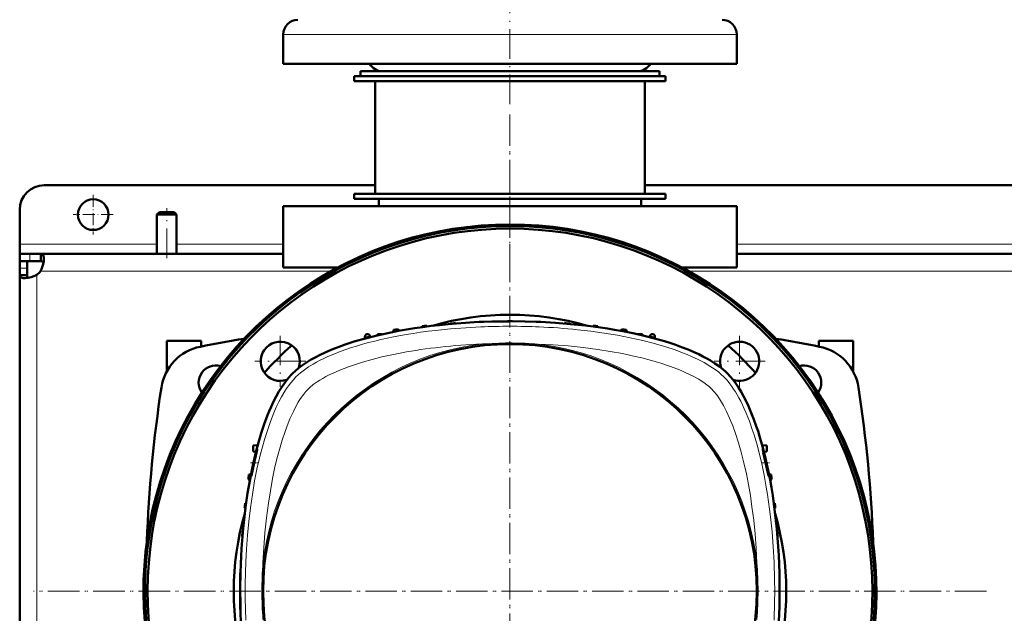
# Model space of a CAD drawing. Extents: x -1976 to 2357, y -1856 to 698.
# Tile 22 of 60: x -303 to 98, y -1377 to -1135. Entities that reach past the tile are written whole.
import ezdxf

# ---------------------------------------------------------------- set-up
doc = ezdxf.new("R2010")
doc.units = 0
doc.linetypes.add('DASHDOT', pattern=[18.5, 12, -3, 0.5, -3])

msp = doc.modelspace()

# ---------------------------------------------------------------- linework, layer by layer
at = {"color": 7, "linetype": 'DASHDOT', "lineweight": 18}
for p, q in [((-103.43, -1169.38), (-103.43, -1008.58)), ((-103.44, -1173.63), (-103.44, -1562.33)), ((-103.43, -1174.45), (-103.43, -1561.51)), ((-103.43, -1238.98), (-103.43, -1202.98)), ((-243.43, -1232.18), (-243.43, -1211.78)), ((-197.13, -1263.89), (-197.13, -1284.69)), ((-9.74, -1263.89), (-9.74, -1284.69)), ((-186.73, -1274.29), (-207.53, -1274.29)), ((0.66, -1274.29), (-20.14, -1274.29)), ((90.91, -1367.98), (-297.79, -1367.98)), ((90.09, -1367.98), (-296.96, -1367.98))]:
    msp.add_line(p, q, dxfattribs=at)
at = {"color": 7, "lineweight": 18}
for p, q in [((-184.61, -1140.98), (-195.93, -1140.98)), ((-10.93, -1140.98), (-184.61, -1140.98)), ((-247.43, -1226.48), (-303.43, -1226.48)), ((-195.93, -1226.48), (-239.43, -1226.48)), ((304.07, -1226.48), (-10.93, -1226.48)), ((-299.32, -1230.48), (-299.32, -1233.48)), ((-303.43, -1236.34), (-300.43, -1236.34)), ((-296.43, -1239.01), (-296.43, -1367.98)), ((-176.38, -1237.48), (-294.9, -1237.48)), ((323.62, -1237.48), (-30.51, -1237.48)), ((-296.43, -1496.94), (-296.43, -1367.98))]:
    msp.add_line(p, q, dxfattribs=at)
at = {"color": 7, "lineweight": 50}
for p, q in [((-195.93, -1152.98), (-195.93, -1140.98)), ((-10.93, -1152.98), (-10.93, -1140.98)), ((-184.61, -1152.98), (-195.93, -1152.98)), ((-10.93, -1152.98), (-184.61, -1152.98)), ((-164.43, -1155.98), (-49.9, -1155.98)), ((-164.43, -1155.98), (-164.43, -1157.98)), ((-149.07, -1155.98), (-155.43, -1155.98)), ((-51.43, -1155.98), (-149.07, -1155.98)), ((-49.9, -1155.98), (-42.43, -1155.98)), ((-42.43, -1155.98), (-42.43, -1157.98)), ((-166.93, -1157.98), (-103.43, -1157.98)), ((-166.93, -1157.98), (-166.93, -1159.98)), ((-166.93, -1159.98), (-103.43, -1159.98)), ((-164.43, -1157.98), (-49.9, -1157.98)), ((-158.43, -1159.98), (-158.43, -1205.98)), ((-103.43, -1157.98), (-39.93, -1157.98)), ((-103.43, -1159.98), (-39.93, -1159.98)), ((-49.9, -1157.98), (-42.43, -1157.98)), ((-48.43, -1159.98), (-48.43, -1205.98)), ((-39.93, -1157.98), (-39.93, -1159.98)), ((-158.43, -1202.48), (-293.43, -1202.48)), ((341.57, -1202.48), (-48.43, -1202.48)), ((-166.93, -1205.98), (-103.43, -1205.98)), ((-166.93, -1205.98), (-166.93, -1207.98)), ((-166.93, -1207.98), (-103.43, -1207.98)), ((-158.43, -1205.98), (-103.43, -1205.98)), ((-156.93, -1210.98), (-156.93, -1207.98)), ((-103.43, -1205.98), (-48.43, -1205.98)), ((-103.43, -1205.98), (-39.93, -1205.98)), ((-103.43, -1207.98), (-39.93, -1207.98)), ((-49.93, -1210.98), (-49.93, -1207.98)), ((-39.93, -1205.98), (-39.93, -1207.98)), ((-303.43, -1226.48), (-303.43, -1212.48)), ((-10.93, -1210.98), (-195.93, -1210.98)), ((-195.93, -1235.98), (-195.93, -1210.98)), ((-10.93, -1210.98), (-10.93, -1235.98)), ((-246.43, -1213.48), (-247.43, -1214.48)), ((-247.43, -1214.48), (-247.43, -1230.48)), ((-239.43, -1214.48), (-247.43, -1214.48)), ((-240.43, -1213.48), (-246.43, -1213.48)), ((-240.43, -1213.48), (-239.43, -1214.48)), ((-239.43, -1214.48), (-239.43, -1230.48)), ((-303.43, -1230.48), (-303.43, -1226.48)), ((-303.43, -1230.48), (-303.43, -1233.48)), ((-299.32, -1230.48), (-303.43, -1230.48)), ((-294.76, -1230.48), (-299.32, -1230.48)), ((-294.76, -1230.48), (-294.76, -1233.48)), ((-195.93, -1230.48), (-294.76, -1230.48)), ((304.07, -1230.48), (-10.93, -1230.48)), ((-303.43, -1233.48), (-303.3, -1233.48)), ((-303.43, -1233.48), (-303.43, -1236.34)), ((-299.32, -1233.48), (-303.43, -1233.48)), ((-303.43, -1236.34), (-303.43, -1239.15)), ((-300.43, -1233.48), (-300.43, -1236.34)), ((-300.43, -1239.15), (-300.43, -1236.34)), ((-299.32, -1233.48), (-294.76, -1233.48)), ((-173.63, -1235.98), (-195.93, -1235.98)), ((-10.93, -1235.98), (-33.26, -1235.98)), ((-303.43, -1239.15), (-300.43, -1239.15)), ((-303.43, -1239.15), (-303.43, -1367.98)), ((-148.93, -1261.18), (-148.91, -1261.9)), ((-139.31, -1259.97), (-139.32, -1260.36)), ((-137.31, -1259.75), (-137.3, -1260.09)), ((-127.68, -1258.89), (-127.69, -1259.04)), ((-125.68, -1258.74), (-125.68, -1258.87)), ((-116.06, -1258.22), (-116.06, -1258.26)), ((-114.06, -1258.15), (-114.06, -1258.18)), ((-92.81, -1258.15), (-92.81, -1258.18)), ((-90.81, -1258.22), (-90.81, -1258.26)), ((-81.18, -1258.74), (-81.19, -1258.87)), ((-79.18, -1258.89), (-79.18, -1259.04)), ((-69.56, -1259.75), (-69.57, -1260.09)), ((-67.56, -1259.97), (-67.55, -1260.36)), ((-57.93, -1261.18), (-57.96, -1261.9)), ((-162.62, -1265), (-162.59, -1264.39)), ((-162.59, -1264.21), (-162.59, -1264.39)), ((-160.51, -1264.44), (-160.52, -1264.19)), ((-157.43, -1263.28), (-157.45, -1263.69)), ((-155.66, -1263.28), (-157.43, -1263.28)), ((-150.93, -1261.47), (-150.96, -1262.29)), ((-55.93, -1261.47), (-55.91, -1262.29)), ((-49.43, -1263.28), (-51.21, -1263.28)), ((-49.43, -1263.28), (-49.42, -1263.69)), ((-46.36, -1264.44), (-46.35, -1264.19)), ((-44.28, -1264.21), (-44.28, -1264.39)), ((-44.25, -1265), (-44.28, -1264.39)), ((-243.43, -1278.41), (-243.43, -1265.98)), ((-229.43, -1265.98), (-243.43, -1265.98)), ((-229.43, -1265.98), (-229.43, -1268.27)), ((22.57, -1265.98), (22.57, -1268.27)), ((36.57, -1265.98), (22.57, -1265.98)), ((36.57, -1278.41), (36.57, -1265.98)), ((-230.43, -1283), (-230.43, -1282.96)), ((-206.34, -1308.51), (-208.17, -1308.6)), ((-208.17, -1311.1), (-208.17, -1308.6)), ((-0.53, -1308.5), (1.34, -1308.6)), ((1.34, -1308.6), (1.34, -1311.1)), ((-207.04, -1311.16), (-208.17, -1311.1)), ((0.17, -1311.16), (1.34, -1311.1)), ((-209.12, -1320.45), (-209.94, -1320.48)), ((3.08, -1320.48), (2.25, -1320.45)), ((-209.51, -1322.5), (-210.23, -1322.48)), ((3.36, -1322.48), (2.64, -1322.5)), ((-211.45, -1332.1), (-211.05, -1332.09)), ((4.58, -1332.1), (4.19, -1332.09)), ((-211.33, -1334.12), (-211.66, -1334.1)), ((4.79, -1334.1), (4.46, -1334.12)), ((-212.37, -1343.72), (-212.53, -1343.73)), ((5.66, -1343.73), (5.5, -1343.72)), ((-212.54, -1345.73), (-212.67, -1345.73)), ((5.8, -1345.73), (5.68, -1345.73)), ((-213.23, -1357.35), (-213.26, -1357.35)), ((-213.15, -1355.35), (-213.19, -1355.35)), ((6.32, -1355.35), (6.28, -1355.35)), ((6.39, -1357.35), (6.36, -1357.35)), ((-213.43, -1360.48), (-213.43, -1366.98)), ((-213.43, -1360.48), (-213.33, -1360.48)), ((6.57, -1360.48), (6.47, -1360.48)), ((6.57, -1360.48), (6.57, -1366.98)), ((-303.43, -1496.81), (-303.43, -1367.98)), ((-213.43, -1366.98), (-213.43, -1367.98)), ((-213.43, -1367.98), (-213.43, -1375.48)), ((6.57, -1366.98), (6.57, -1367.98)), ((6.57, -1367.98), (6.57, -1375.48)), ((-213.43, -1375.48), (-213.33, -1375.48)), ((6.57, -1375.48), (6.47, -1375.48))]:
    msp.add_line(p, q, dxfattribs=at)
at = {"color": 7, "linetype": 'DASHDOT', "lineweight": 18, "ltscale": 0.40625}
for p, q in [((-273.43, -1206.35), (-273.43, -1222.6)), ((-265.31, -1214.48), (-281.56, -1214.48))]:
    msp.add_line(p, q, dxfattribs=at)
at = {"color": 7, "linetype": 'DASHDOT', "lineweight": 18, "ltscale": 0.076287}
msp.add_line((-209.33, -1315.68), (-206.27, -1315.68), dxfattribs=at)
at = {"color": 7, "linetype": 'DASHDOT', "lineweight": 18, "ltscale": 0.075502}
msp.add_line((-0.57, -1315.68), (2.45, -1315.68), dxfattribs=at)
at = {"color": 7, "linetype": 'DASHDOT', "lineweight": 18, "ltscale": 0.003007}
for p, q in [((-213.44, -1367.98), (-213.32, -1367.98)), ((6.58, -1367.98), (6.45, -1367.98))]:
    msp.add_line(p, q, dxfattribs=at)
at = {"color": 7, "lineweight": 50}
for points in [[(-293.56, -1232.44), (-293.63, -1233.5), (-293.85, -1234.67), (-294.21, -1235.88), (-294.52, -1236.69), (-294.9, -1237.48)], [(-294.76, -1230.48), (-294.37, -1230.53), (-294.06, -1230.71), (-293.83, -1231.01), (-293.66, -1231.43), (-293.58, -1231.9), (-293.56, -1232.44)], [(-294.76, -1233.48), (-294.3, -1233.53), (-293.94, -1233.68), (-293.7, -1233.95)], [(-301.48, -1240.36), (-301.95, -1240.34), (-302.38, -1240.27), (-302.65, -1240.2), (-302.88, -1240.1), (-303.11, -1239.95), (-303.27, -1239.76), (-303.4, -1239.48), (-303.43, -1239.15)], [(-296.43, -1239.01), (-297.01, -1239.3), (-297.6, -1239.55), (-298.79, -1239.95), (-299.97, -1240.21), (-301.07, -1240.34), (-301.48, -1240.36)], [(-299.96, -1240.21), (-300.23, -1239.97), (-300.39, -1239.62), (-300.43, -1239.15)], [(-103.43, -1257.98), (-97.19, -1258.05), (-90.98, -1258.25), (-84.8, -1258.6), (-78.68, -1259.09), (-72.63, -1259.71), (-69.55, -1260.09), (-66.5, -1260.5), (-63.62, -1260.93), (-60.77, -1261.4), (-56.69, -1262.14), (-52.67, -1262.96), (-48.73, -1263.85)], [(-178.8, -1270.66), (-176.16, -1269.52), (-173.46, -1268.46), (-170.71, -1267.47), (-168.64, -1266.78), (-166.55, -1266.13), (-162.34, -1264.92), (-158.14, -1263.85)], [(-48.73, -1263.85), (-44.53, -1264.92), (-40.32, -1266.13), (-38.23, -1266.78), (-36.16, -1267.47), (-33.41, -1268.46), (-30.71, -1269.52), (-28.07, -1270.66)], [(-28.07, -1270.66), (-26.43, -1271.43), (-24.75, -1272.27), (-23.18, -1273.11), (-21.62, -1274.01), (-19.79, -1275.17), (-18.01, -1276.42), (-16.3, -1277.78), (-15.49, -1278.5), (-14.71, -1279.25)], [(-213.16, -1380.37), (-213.29, -1377.03), (-213.38, -1373.69), (-213.43, -1367.05), (-213.33, -1360.44), (-213.08, -1353.85), (-212.89, -1350.57), (-212.67, -1347.3), (-212.25, -1342.41), (-211.74, -1337.56), (-211.15, -1332.76), (-210.45, -1328), (-209.98, -1325.16), (-209.48, -1322.34), (-208.76, -1318.63), (-207.96, -1314.98), (-207.1, -1311.39), (-206.04, -1307.44), (-204.9, -1303.6), (-203.65, -1299.88), (-202.32, -1296.3), (-201.61, -1294.58), (-200.88, -1292.89), (-199.86, -1290.72), (-198.8, -1288.64), (-197.69, -1286.65), (-196.39, -1284.56), (-195.04, -1282.61), (-194.3, -1281.66), (-193.56, -1280.76), (-192.86, -1279.98), (-192.16, -1279.25)], [(-6.12, -1292.61), (-4.98, -1295.26), (-3.92, -1297.96), (-2.93, -1300.7), (-2.24, -1302.78), (-1.58, -1304.87), (-0.38, -1309.07), (0.69, -1313.28)], [(-206.99, -1311.43), (-207.4, -1312.96), (-208.15, -1316.1), (-208.68, -1318.69), (-209.02, -1320.74), (-209.06, -1321.13), (-209.06, -1321.16), (-209.05, -1321.17), (-209.05, -1321.18), (-209.05, -1321.18), (-209.05, -1321.18)], [(-208.63, -1319.58), (-207.61, -1315.03), (-207.08, -1312.68), (-206.69, -1310.93), (-206.57, -1310.33), (-206.56, -1310.2)], [(-206.57, -1310.18), (-206.57, -1310.18), (-206.58, -1310.18), (-206.59, -1310.21), (-206.68, -1310.42)], [(-0.3, -1310.18), (-0.3, -1310.18), (-0.3, -1310.18), (-0.31, -1310.19), (-0.31, -1310.21), (-0.28, -1310.43)], [(1.97, -1319.59), (1.55, -1317.42), (1.03, -1315), (0.45, -1312.64), (-0.04, -1310.91), (-0.23, -1310.32), (-0.28, -1310.19)], [(-0.07, -1311.44), (0.99, -1316.14), (1.56, -1318.71), (2.04, -1320.74), (2.15, -1321.13), (2.17, -1321.17), (2.18, -1321.18), (2.18, -1321.18)], [(-209.05, -1321.18), (-209.05, -1321.18), (-209.04, -1321.17), (-209.02, -1321.13), (-208.91, -1320.76)], [(2.18, -1321.18), (2.18, -1321.18), (2.18, -1321.18), (2.18, -1321.17), (2.19, -1321.16), (2.19, -1321.13), (2.15, -1320.76)], [(6.57, -1367.98), (6.5, -1374.22), (6.29, -1380.44), (5.94, -1386.61), (5.46, -1392.73), (4.83, -1398.79), (4.46, -1401.86), (4.04, -1404.91), (3.61, -1407.79), (3.14, -1410.65), (2.4, -1414.72), (1.59, -1418.74), (0.69, -1422.68)]]:
    msp.add_lwpolyline(points, dxfattribs=at)
at = {"color": 7, "lineweight": 18}
for points in [[(-115.29, -1260.24), (-121.47, -1260.57), (-127.63, -1261.05), (-133.75, -1261.68), (-136.82, -1262.05), (-139.88, -1262.46), (-142.87, -1262.91), (-145.83, -1263.39), (-151, -1264.34), (-153.55, -1264.87), (-156.08, -1265.43), (-158.59, -1266.03), (-161.08, -1266.66), (-163.54, -1267.33), (-165.97, -1268.05), (-168.01, -1268.69), (-170.03, -1269.36), (-172.67, -1270.31), (-175.25, -1271.32), (-177.75, -1272.39), (-179.32, -1273.12), (-180.86, -1273.87), (-182.33, -1274.65), (-183.76, -1275.46), (-185.59, -1276.59), (-187.31, -1277.77), (-188.9, -1279), (-189.86, -1279.83), (-190.74, -1280.67)], [(-16.13, -1280.67), (-17.22, -1279.64), (-18.42, -1278.64), (-19.73, -1277.65), (-20.78, -1276.92), (-21.87, -1276.21), (-24.21, -1274.83), (-26.72, -1273.52), (-29.39, -1272.27), (-31.16, -1271.51), (-32.98, -1270.77), (-34.9, -1270.05), (-36.85, -1269.35), (-40.85, -1268.06), (-44.98, -1266.88), (-49.24, -1265.79), (-51.79, -1265.2), (-54.37, -1264.65), (-59.62, -1263.64), (-64.96, -1262.76), (-70.39, -1262.01), (-75.88, -1261.38)], [(-28.71, -1280.35), (-30.14, -1279.63), (-31.62, -1278.94), (-33.25, -1278.22), (-34.94, -1277.53), (-38.3, -1276.26), (-41.95, -1275.05), (-45.71, -1273.93), (-49.57, -1272.91), (-53.51, -1271.99), (-57.51, -1271.15), (-62.53, -1270.23), (-67.62, -1269.44), (-70.61, -1269.03), (-73.62, -1268.66), (-79.67, -1268.04), (-85.76, -1267.56), (-91.88, -1267.23)], [(-147.59, -1270.81), (-151.67, -1271.62), (-155.69, -1272.52), (-159.64, -1273.52), (-163.53, -1274.62), (-167.31, -1275.83), (-169.24, -1276.5), (-171.13, -1277.21), (-172.77, -1277.86), (-174.38, -1278.55)], [(-190.74, -1280.67), (-191.8, -1281.8), (-192.83, -1283.03), (-193.82, -1284.35), (-194.54, -1285.39), (-195.24, -1286.48), (-196.59, -1288.76), (-197.7, -1290.86), (-198.75, -1293.05), (-199.74, -1295.31), (-200.45, -1297.04), (-201.13, -1298.81), (-202.41, -1302.44), (-203.46, -1305.74), (-204.42, -1309.1), (-205.31, -1312.53), (-205.92, -1315.05), (-206.49, -1317.59), (-207.05, -1320.32), (-207.58, -1323.06), (-208.5, -1328.53), (-209.3, -1334.06), (-209.96, -1339.63), (-210.49, -1345.24), (-210.9, -1350.88), (-211.18, -1356.12)], [(-174.38, -1278.55), (-177.14, -1279.84), (-178.48, -1280.53), (-179.78, -1281.24), (-180.94, -1281.93), (-182.05, -1282.63), (-183.66, -1283.77), (-185.05, -1284.91), (-185.8, -1285.62)], [(-21.07, -1285.62), (-22.02, -1284.74), (-23.13, -1283.85), (-24.37, -1282.95), (-25.37, -1282.28), (-26.44, -1281.63), (-28.71, -1280.35)], [(4.31, -1356.13), (3.97, -1349.94), (3.49, -1343.79), (2.87, -1337.67), (2.5, -1334.59), (2.08, -1331.53), (1.64, -1328.55), (1.15, -1325.58), (0.26, -1320.73), (-0.74, -1315.95), (-1.88, -1311.25), (-2.51, -1308.88), (-3.17, -1306.54), (-3.85, -1304.32), (-4.56, -1302.14), (-5.78, -1298.71), (-7.1, -1295.38), (-7.82, -1293.71), (-8.58, -1292.08), (-9.31, -1290.59), (-10.07, -1289.14), (-11.45, -1286.76), (-12.18, -1285.62), (-12.93, -1284.52), (-13.68, -1283.49), (-14.46, -1282.51), (-15.28, -1281.56), (-16.13, -1280.67)], [(-185.8, -1285.62), (-186.67, -1286.57), (-187.57, -1287.67), (-188.46, -1288.91), (-189.13, -1289.92), (-189.79, -1290.98), (-191.06, -1293.26)], [(-2.68, -1356.42), (-3, -1350.55), (-3.45, -1344.69), (-4.01, -1339.12), (-4.7, -1333.58), (-5.37, -1329.06), (-6.13, -1324.58), (-6.99, -1320.16), (-7.98, -1315.71), (-9.09, -1311.34), (-10.19, -1307.51), (-11.39, -1303.78), (-12.57, -1300.53), (-13.84, -1297.42), (-15.04, -1294.8), (-16.3, -1292.34), (-17.1, -1290.94), (-17.92, -1289.63), (-19.06, -1287.98), (-20.22, -1286.54), (-21.07, -1285.62)], [(-191.06, -1293.26), (-191.78, -1294.69), (-192.48, -1296.16), (-193.19, -1297.8), (-193.89, -1299.48), (-195.15, -1302.85), (-196.37, -1306.5), (-197.48, -1310.25), (-198.5, -1314.12), (-199.42, -1318.05), (-200.26, -1322.05), (-201.18, -1327.08), (-201.97, -1332.17), (-202.38, -1335.16), (-202.75, -1338.16), (-203.38, -1344.21), (-203.85, -1350.3), (-204.19, -1356.42)]]:
    msp.add_lwpolyline(points, dxfattribs=at)
at = {"color": 7, "lineweight": 50}
for centre, radius in [((-273.43, -1214.48), 6.25), ((-103.43, -1367.98), 100.74)]:
    msp.add_circle(centre, radius, dxfattribs=at)
at = {"color": 7, "lineweight": 18}
msp.add_circle((-103.43, -1367.98), 101, dxfattribs=at)
at = {"color": 7, "lineweight": 50}
for centre, radius, start, end in [((-189.93, -1140.98), 6, 90, 180), ((-16.93, -1140.98), 6, 360, 90), ((-155.43, -1149.98), 6, 210, 270), ((-51.43, -1149.98), 6, 270, 330), ((-293.43, -1212.48), 10, 90, 180), ((-103.44, -1367.98), 149.5, 309.2067, 230.8028), ((-103.43, -1367.98), 148.87, 309.4826, 230.5172), ((-103.43, -1367.98), 147.82, 309.9547, 230.0451), ((-300.56, -1233.36), 7, 306.0861, 323.9183), ((-103.43, -1367.98), 112.7, 73.714, 106.286), ((-103.43, -1582.98), 325, 98.0479, 98.4041), ((-103.43, -1582.98), 325, 95.9829, 96.3375), ((-103.43, -1582.98), 325, 93.9256, 94.2791), ((-103.43, -1582.98), 325, 91.8735, 92.2263), ((-103.43, -1582.98), 325, 89.8237, 90.1763), ((-103.43, -1582.98), 325, 87.7737, 88.1265), ((-103.43, -1582.98), 325, 85.7209, 86.0744), ((-103.43, -1582.98), 325, 83.6625, 84.0172), ((-103.43, -1582.98), 325, 81.5959, 81.9522), ((-103.43, -1907.98), 652, 99.57413, 101.16921), ((-161.59, -1264.24), 1, 100.3399, 178), ((-103.43, -1582.98), 325, 100.3274, 100.3399), ((-161.52, -1264.23), 1, 63.2924, 100.3274), ((-161.52, -1264.23), 1, 2, 63.2924), ((-45.35, -1264.23), 1, 116.6987, 178), ((-45.35, -1264.23), 1, 79.6727, 116.6987), ((-103.43, -1582.98), 325, 79.6601, 79.6727), ((-45.28, -1264.24), 1, 2, 79.6601), ((-103.43, -1907.98), 652, 78.83079, 80.42775), ((-225.86, -1287.95), 20, 101.1692, 171.3152), ((-197.13, -1274.29), 8, 340.2966, 289.7045), ((-103.44, -1367.98), 134, 131.6184, 138.3765), ((-9.74, -1274.29), 8, 73.6479, 199.7036), ((-103.44, -1367.98), 134, 41.6176, 48.3773), ((-9.74, -1274.29), 8, 250.2965, 73.6479), ((18.99, -1287.95), 20, 8.6848, 78.8308), ((-223.43, -1282.98), 7, 73.9241, 215.4492), ((16.57, -1282.98), 7, 324.4199, 106.1988), ((298.07, -1367.98), 550, 171.3152, 177.8859), ((-504.93, -1367.98), 550, 2.0956, 8.6848), ((-186.85, -1317.03), 20.9, 161.5709, 164.4634), ((-206.58, -1310.19), 0.0181, 345.2469, 52.7118), ((-0.31, -1310.21), 0.03, 20.9032, 64.4524), ((26.24, -1305.44), 26.98, 190.6516, 192.8383), ((111.57, -1367.98), 325, 171.5959, 171.9522), ((-253.39, -1309.58), 45.87, 345.8814, 347.3994), ((-27.59, -1324.87), 30.02, 7.8714, 10.1339), ((-318.43, -1367.98), 325, 8.0479, 8.4041), ((111.57, -1367.98), 325, 173.6625, 174.0172), ((-318.43, -1367.98), 325, 5.9829, 6.3375), ((-103.43, -1367.98), 112.7, 163.7063, 196.2938), ((-103.43, -1367.98), 112.7, 343.714, 16.286), ((111.57, -1367.98), 325, 175.7209, 176.0744), ((-318.43, -1367.98), 325, 3.9256, 4.2791), ((111.57, -1367.98), 325, 177.7737, 178.1265), ((-318.43, -1367.98), 325, 1.8735, 2.2263), ((111.57, -1367.98), 325, 179.8237, 180.1763), ((-318.43, -1367.98), 325, 359.8237, 0.1763)]:
    msp.add_arc(centre, radius, start, end, dxfattribs=at)
at = {"color": 7, "lineweight": 18}
for centre, radius, start, end in [((-103.44, -1538.45), 278.46, 87.5597, 92.4395), ((-102.65, -1522.05), 262.04, 84.1371, 87.5794), ((-103.43, -1583.02), 324.07, 100.1495, 100.5184), ((-103.44, -1583.02), 324.07, 79.4816, 79.8505), ((-103.43, -1367.98), 101.41, 96.5423, 173.4568), ((-103.45, -1414.11), 147.33, 93.8374, 94.4935), ((-103.44, -1414.29), 147.51, 85.5067, 93.8371), ((-103.43, -1367.98), 101.41, 6.5424, 83.4568), ((67.03, -1367.98), 278.46, 177.5597, 182.4396), ((-57.12, -1367.98), 147.52, 175.507, 184.4923), ((-149.75, -1367.98), 147.52, 355.507, 4.4923), ((-273.9, -1367.98), 278.46, 357.5597, 2.4396)]:
    msp.add_arc(centre, radius, start, end, dxfattribs=at)
at = {"color": 7, "lineweight": 50}
for centre, major_axis, ratio, start_param, end_param in [((-101.54, -1290.99), (96.68, -0.73), 0.341319, 1.592988, 2.19875), ((-106.21, -1288.64), (90.71, 0.42), 0.335978, 2.496909, 2.814666), ((-24.09, -1365.21), (0.42, -90.71), 0.335977, 2.496911, 2.814667), ((-26.44, -1369.87), (-0.73, -96.68), 0.341319, 1.592988, 2.198749)]:
    msp.add_ellipse(centre, major_axis=major_axis, ratio=ratio, start_param=start_param, end_param=end_param, dxfattribs=at)
at = {"color": 7, "lineweight": 18}
msp.add_ellipse((-99.3, -1299.57), major_axis=(95.23, -1.54), ratio=0.341842, start_param=1.741831, end_param=2.108111, dxfattribs=at)

doc.saveas('drawing.dxf')
